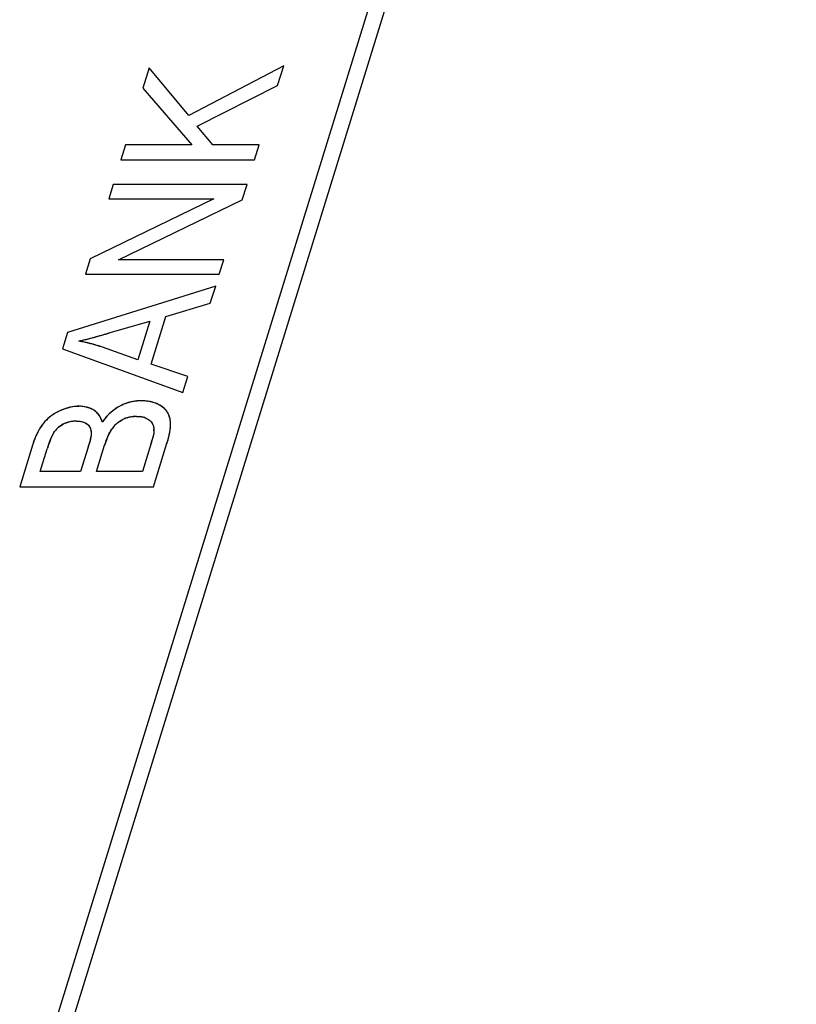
# Model space of a CAD drawing. Header units: millimetres. Extents: x 0 to 420, y 0 to 297.
# Tile 58 of 76: x 226.52 to 235.07, y 218.03 to 228.87. Entities that reach past the tile are written whole.
import ezdxf

# ---------------------------------------------------------------- set-up
doc = ezdxf.new("R2010")
doc.units = ezdxf.units.MM
doc.header["$LTSCALE"] = 23.1
doc.layers.get('0').update_dxf_attribs({"linetype": 'CONTINUOUS'})
doc.layers.add('LAY0002', color=7, linetype='CONTINUOUS')

msp = doc.modelspace()

# ---------------------------------------------------------------- linework, layer by layer
at = {"color": 7, "linetype": 'Continuous'}
msp.add_line((235.043, 243.549), (223.961, 207.688), dxfattribs=at)
at = {"layer": 'LAY0002', "color": 7, "linetype": 'Continuous'}
for p, q in [((235.074, 244.243), (223.823, 207.835)), ((227.95, 228.344), (227.88, 228.119)), ((228.384, 227.818), (227.95, 228.344)), ((229.43, 228.367), (228.384, 227.818)), ((229.363, 228.148), (229.43, 228.367)), ((227.88, 228.119), (228.419, 227.497)), ((228.479, 227.702), (229.363, 228.148)), ((228.651, 227.497), (228.479, 227.702)), ((227.688, 227.497), (227.636, 227.331)), ((228.419, 227.497), (227.688, 227.497)), ((229.161, 227.497), (228.651, 227.497)), ((229.11, 227.331), (229.161, 227.497)), ((227.636, 227.331), (229.11, 227.331)), ((227.552, 227.059), (227.503, 226.9)), ((229.026, 227.059), (227.552, 227.059)), ((228.974, 226.889), (229.026, 227.059)), ((228.66, 226.9), (227.3, 226.242)), ((227.503, 226.9), (228.66, 226.9)), ((227.612, 226.231), (228.974, 226.889)), ((227.3, 226.242), (227.247, 226.072)), ((228.77, 226.231), (227.612, 226.231)), ((228.721, 226.072), (228.77, 226.231)), ((227.247, 226.072), (228.721, 226.072)), ((228.681, 225.941), (227.048, 225.428)), ((228.622, 225.752), (228.681, 225.941)), ((228.131, 225.606), (228.622, 225.752)), ((227.507, 225.424), (227.956, 225.555)), ((227.956, 225.555), (227.825, 225.13)), ((227.969, 225.082), (228.131, 225.606)), ((227.048, 225.428), (226.993, 225.249)), ((226.993, 225.249), (228.318, 224.768)), ((227.825, 225.13), (227.435, 225.267)), ((228.373, 224.944), (227.969, 225.082)), ((228.318, 224.768), (228.373, 224.944)), ((227.997, 224.303), (227.993, 224.287)), ((226.669, 224.201), (226.524, 223.731)), ((226.749, 223.897), (226.827, 224.147)), ((227.278, 224.168), (227.194, 223.897)), ((227.368, 223.897), (227.458, 224.187)), ((227.971, 224.209), (227.875, 223.897)), ((227.998, 223.731), (228.145, 224.209)), ((227.194, 223.897), (226.749, 223.897)), ((227.875, 223.897), (227.368, 223.897)), ((226.524, 223.731), (227.998, 223.731))]:
    msp.add_line(p, q, dxfattribs=at)
for centre, radius, start, end in [((226.693, 227.538), 2.255, 282.335, 283.4132), ((226.676, 227.606), 2.325, 282.3757, 282.933), ((226.821, 223.39), 1.977, 79.1512, 79.7111), ((226.838, 223.476), 1.89, 79.0537, 79.7429), ((226.539, 228.187), 2.922, 283.3929, 283.9125), ((226.401, 228.746), 3.498, 283.9105, 284.3264), ((226.233, 229.403), 4.177, 284.3267, 284.7195), ((226.024, 230.198), 4.998, 284.7184, 285.0445), ((225.757, 231.191), 6.027, 285.0452, 285.3638), ((225.41, 232.454), 7.336, 285.3629, 285.6241), ((224.915, 234.223), 9.173, 285.626, 285.9044), ((224.228, 236.637), 11.683, 285.9025, 286.0992), ((224.407, 236.018), 11.038, 285.9542, 286.1294), ((223.368, 239.616), 14.783, 286.0988, 286.2606), ((224.217, 236.675), 11.723, 286.1295, 286.3), ((226.83, 223.437), 1.929, 78.1731, 79.1529), ((226.857, 223.561), 1.802, 74.0996, 79.1181), ((226.841, 223.486), 1.879, 77.5439, 78.1716), ((226.849, 223.524), 1.84, 76.878, 77.544), ((226.858, 223.563), 1.8, 76.1906, 76.8781), ((226.867, 223.601), 1.761, 75.5086, 76.1906), ((226.877, 223.639), 1.722, 74.8055, 75.5087), ((226.887, 223.674), 1.685, 74.174, 74.8052), ((226.899, 223.718), 1.64, 73.1044, 74.176), ((226.91, 223.755), 1.601, 70.8542, 74.0381), ((226.913, 223.762), 1.593, 72.3719, 73.1027), ((226.924, 223.797), 1.556, 71.6087, 72.372), ((226.936, 223.833), 1.519, 70.808, 71.6088), ((227.234, 223.971), 0.653, 109.2139, 114.291), ((227.245, 223.944), 0.683, 110.8675, 114.2142), ((227.216, 224.021), 0.601, 107.3423, 110.8654), ((227.196, 224.084), 0.534, 103.3776, 107.3446), ((227.184, 224.136), 0.481, 99.2446, 103.3736), ((227.177, 224.177), 0.44, 94.7134, 99.2434), ((227.175, 224.207), 0.409, 90.0227, 94.7076), ((227.175, 224.229), 0.388, 85.3556, 90.0505), ((227.178, 224.272), 0.344, 80.4701, 85.3496), ((227.184, 224.304), 0.312, 75.112, 80.4677), ((227.19, 224.326), 0.289, 69.5876, 75.1032), ((227.193, 224.335), 0.28, 64.0027, 72.5051), ((227.194, 224.339), 0.276, 63.8854, 69.5783), ((227.196, 224.343), 0.271, 58.1575, 63.9534), ((227.196, 224.343), 0.271, 58.1602, 63.8746), ((227.867, 224.163), 0.515, 118.5396, 135.1273), ((227.863, 224.168), 0.509, 125.5744, 127.909), ((227.864, 224.167), 0.511, 123.1139, 125.5737), ((227.866, 224.163), 0.515, 120.7569, 123.1134), ((227.87, 224.158), 0.521, 118.5198, 120.7566), ((227.877, 224.144), 0.537, 116.2281, 118.5188), ((227.877, 224.144), 0.537, 116.1422, 118.5286), ((227.872, 224.154), 0.526, 113.9114, 116.2298), ((227.871, 224.157), 0.522, 113.8679, 116.1409), ((227.866, 224.168), 0.511, 111.4362, 113.8677), ((227.863, 224.176), 0.502, 109.0701, 111.4351), ((227.861, 224.182), 0.496, 106.6524, 109.0694), ((227.86, 224.185), 0.492, 104.2079, 106.6516), ((227.86, 224.186), 0.491, 101.8622, 104.2071), ((227.86, 224.184), 0.493, 99.3446, 101.8612), ((227.861, 224.18), 0.498, 96.9971, 99.344), ((227.862, 224.173), 0.505, 94.5648, 96.9961), ((227.862, 224.163), 0.515, 92.2035, 94.5642), ((227.863, 224.151), 0.527, 89.9953, 92.2033), ((227.873, 224.248), 0.429, 78.221, 82.4147), ((227.88, 224.283), 0.393, 73.7897, 78.2186), ((227.888, 224.309), 0.366, 69.1892, 73.816), ((227.888, 224.31), 0.365, 69.0745, 73.7869), ((227.895, 224.329), 0.345, 64.3744, 69.068), ((227.896, 224.331), 0.342, 64.3493, 69.1877), ((227.887, 224.312), 0.364, 59.9934, 64.4276), ((227.918, 224.366), 0.301, 55.029, 59.9967), ((227.946, 224.405), 0.253, 49.5489, 55.0286), ((227.97, 224.433), 0.216, 43.5102, 49.5464), ((227.989, 224.451), 0.19, 36.8999, 43.5036), ((227.162, 224.12), 0.488, 129.4638, 140.4473), ((227.159, 224.124), 0.483, 131.7254, 135.9807), ((227.156, 224.127), 0.479, 129.3226, 131.7199), ((227.157, 224.126), 0.481, 125.0111, 129.3186), ((227.162, 224.119), 0.489, 122.6438, 125.0138), ((227.17, 224.106), 0.504, 118.2907, 122.631), ((227.184, 224.08), 0.534, 114.1535, 118.2865), ((227.235, 224.404), 0.199, 38.7651, 46.6223), ((227.227, 224.398), 0.209, 31.4451, 38.7424), ((227.208, 224.386), 0.231, 24.3859, 31.4232), ((227.178, 224.372), 0.264, 18.6478, 24.3931), ((227.904, 224.133), 0.563, 142.1419, 146.7404), ((227.885, 224.147), 0.539, 135.2564, 144.5363), ((227.887, 224.146), 0.542, 139.8004, 142.1251), ((227.879, 224.153), 0.531, 137.535, 139.7996), ((227.872, 224.159), 0.522, 135.0786, 137.5349), ((227.867, 224.163), 0.515, 132.7217, 135.0777), ((227.865, 224.166), 0.511, 130.3564, 132.7211), ((227.863, 224.168), 0.509, 127.9096, 130.3558), ((227.807, 224.169), 0.336, 116.6389, 123.4687), ((227.807, 224.17), 0.336, 107.6443, 116.6767), ((227.806, 224.171), 0.335, 112.2109, 116.6986), ((227.806, 224.172), 0.333, 107.7146, 112.2079), ((227.806, 224.17), 0.335, 103.1355, 107.7114), ((227.807, 224.165), 0.34, 98.7202, 103.1329), ((227.809, 224.155), 0.35, 93.6413, 98.7136), ((227.81, 224.143), 0.362, 89.9875, 94.2552), ((227.81, 224.143), 0.363, 89.9894, 93.647), ((227.816, 224.224), 0.281, 80.2083, 84.4546), ((227.823, 224.263), 0.241, 75.5445, 80.2084), ((227.831, 224.293), 0.211, 70.397, 75.5437), ((228.003, 224.462), 0.172, 29.9963, 36.8846), ((227.976, 224.447), 0.204, 23.7674, 29.9159), ((227.958, 224.439), 0.223, 18.0225, 23.7627), ((227.934, 224.431), 0.248, 12.6318, 18.019), ((227.904, 224.424), 0.28, 7.7528, 12.6335), ((227.25, 224.064), 0.592, 149.2473, 151.2163), ((227.217, 224.084), 0.555, 147.1441, 149.2478), ((227.189, 224.102), 0.521, 144.955, 147.1439), ((227.165, 224.119), 0.491, 142.6986, 144.9545), ((227.145, 224.134), 0.466, 140.3925, 142.6979), ((227.17, 224.113), 0.498, 135.9877, 140.3996), ((227.105, 224.202), 0.241, 129.7658, 145.5263), ((227.103, 224.204), 0.238, 129.6876, 140.3567), ((227.109, 224.197), 0.247, 124.4915, 129.6865), ((227.118, 224.183), 0.263, 119.498, 124.4831), ((227.131, 224.161), 0.289, 114.7974, 119.492), ((227.147, 224.126), 0.328, 104.522, 114.8501), ((227.148, 224.124), 0.33, 110.831, 114.8453), ((227.146, 224.128), 0.325, 106.5764, 110.8293), ((227.146, 224.13), 0.324, 102.5025, 106.574), ((227.146, 224.127), 0.326, 94.0736, 104.4553), ((227.146, 224.129), 0.325, 98.2523, 102.5001), ((227.147, 224.125), 0.329, 94.1623, 98.2503), ((227.147, 224.114), 0.339, 90.0154, 94.0694), ((227.147, 224.118), 0.336, 89.9907, 94.1597), ((227.189, 224.321), 0.126, 52.2734, 60.4977), ((227.198, 224.333), 0.112, 43.4596, 52.2967), ((227.2, 224.335), 0.108, 29.8886, 41.2885), ((227.194, 224.332), 0.115, 21.0988, 29.86), ((227.145, 224.361), 0.299, 15.5584, 18.6922), ((227.919, 224.122), 0.581, 144.4803, 146.6862), ((227.866, 224.146), 0.396, 145.6467, 149.3104), ((227.785, 224.201), 0.298, 128.1609, 145.4307), ((227.781, 224.205), 0.292, 140.5373, 145.5826), ((227.78, 224.205), 0.292, 135.6241, 140.5319), ((227.785, 224.2), 0.298, 128.9662, 135.6096), ((227.794, 224.189), 0.312, 123.4963, 128.9653), ((227.888, 224.374), 0.11, 34.1233, 41.6934), ((227.895, 224.379), 0.101, 22.615, 34.1166), ((227.755, 224.35), 0.246, 359.9242, 3.7534), ((227.605, 224.432), 0.579, 351.8867, 353.4888), ((227.866, 224.419), 0.318, 3.2519, 7.7538), ((227.668, 224.424), 0.516, 353.4887, 355.162), ((227.724, 224.42), 0.459, 355.1607, 356.9753), ((227.821, 224.416), 0.363, 359.0902, 3.2534), ((227.778, 224.417), 0.406, 356.9703, 359.1134), ((227.553, 223.93), 0.925, 159.8962, 161.348), ((227.487, 223.955), 0.854, 158.271, 159.8977), ((227.426, 223.979), 0.789, 156.5882, 158.2709), ((227.373, 224.002), 0.731, 154.8564, 156.588), ((227.327, 224.024), 0.679, 153.0668, 154.8562), ((227.286, 224.044), 0.633, 151.2159, 153.0667), ((227.772, 223.885), 0.981, 158.2977, 159.4129), ((227.573, 223.965), 0.766, 155.9723, 158.3441), ((227.407, 224.038), 0.585, 154.2624, 155.933), ((227.308, 224.086), 0.475, 152.4116, 154.2646), ((227.228, 224.128), 0.384, 150.3754, 152.4134), ((227.118, 224.193), 0.256, 145.5171, 148.1718), ((227.108, 224.199), 0.245, 140.3646, 145.514), ((226.832, 224.36), 0.482, 348.3079, 350.3591), ((228.263, 223.951), 0.838, 157.2566, 159.5137), ((228.16, 223.994), 0.727, 155.7785, 157.236), ((228.091, 224.025), 0.651, 154.2354, 155.7793), ((228.008, 224.065), 0.559, 151.4141, 154.2664), ((227.933, 224.106), 0.473, 149.2691, 151.3905), ((226.672, 224.619), 1.362, 343.5695, 344.5605), ((226.878, 224.561), 1.148, 343.691, 345.2215), ((227.335, 224.44), 0.676, 345.237, 346.8923), ((227.03, 224.556), 1.169, 343.7481, 344.8528), ((227.135, 224.527), 1.059, 344.8555, 345.8258), ((227.227, 224.504), 0.964, 345.8245, 346.9044), ((227.318, 224.483), 0.871, 346.9022, 348.1515), ((227.313, 224.484), 0.876, 346.8316, 347.9992), ((227.435, 224.459), 0.751, 348.127, 350.4539), ((227.538, 224.441), 0.647, 350.4788, 351.8893), ((227.627, 223.905), 1.002, 161.3492, 162.838), ((227.631, 223.904), 1.007, 161.4325, 162.8387), ((228.539, 223.619), 1.792, 161.8649, 162.8428), ((228.581, 223.606), 1.836, 162.1254, 162.8417), ((228.211, 223.726), 1.447, 160.5452, 161.8747), ((227.951, 223.818), 1.171, 159.4149, 160.5349), ((225.874, 224.604), 1.47, 342.7626, 344.5244), ((228.515, 223.86), 1.107, 160.8356, 162.8552), ((228.381, 223.907), 0.964, 159.4934, 160.8184), ((226.14, 224.776), 1.918, 342.794, 343.7225), ((226.192, 224.761), 1.863, 342.7722, 343.5826), ((226.912, 224.59), 1.291, 342.8205, 343.7505)]:
    msp.add_arc(centre, radius, start, end, dxfattribs=at)
for points in [[(227.196, 225.34), (227.279, 225.359), (227.36, 225.381), (227.442, 225.405)], [(227.372, 224.548), (227.362, 224.558), (227.351, 224.566), (227.339, 224.573)], [(227.381, 224.539), (227.369, 224.552), (227.355, 224.564), (227.339, 224.573)], [(227.929, 224.673), (227.908, 224.676), (227.886, 224.677), (227.863, 224.677)], [(227.913, 224.675), (227.896, 224.677), (227.88, 224.677), (227.863, 224.677)], [(227.99, 224.661), (227.965, 224.668), (227.939, 224.672), (227.913, 224.675)], [(228.152, 224.548), (228.145, 224.561), (228.136, 224.572), (228.127, 224.582)], [(226.965, 224.567), (226.925, 224.549), (226.886, 224.525), (226.852, 224.497)], [(227.418, 224.482), (227.409, 224.503), (227.396, 224.522), (227.381, 224.539)], [(227.433, 224.441), (227.429, 224.455), (227.424, 224.469), (227.418, 224.482)], [(227.601, 224.435), (227.618, 224.448), (227.637, 224.46), (227.656, 224.47)], [(227.705, 224.49), (227.73, 224.498), (227.756, 224.503), (227.783, 224.505)], [(227.81, 224.506), (227.822, 224.506), (227.833, 224.505), (227.843, 224.504)], [(227.901, 224.492), (227.91, 224.488), (227.919, 224.485), (227.926, 224.48)], [(227.926, 224.48), (227.932, 224.478), (227.937, 224.474), (227.942, 224.471)], [(227.926, 224.48), (227.945, 224.471), (227.962, 224.458), (227.975, 224.442)], [(227.942, 224.471), (227.948, 224.467), (227.954, 224.463), (227.96, 224.458)], [(226.786, 224.431), (226.769, 224.411), (226.754, 224.389), (226.741, 224.367)], [(226.951, 224.387), (226.969, 224.401), (226.989, 224.414), (227.009, 224.423)], [(227.147, 224.453), (227.156, 224.453), (227.164, 224.453), (227.172, 224.452)], [(227.147, 224.453), (227.156, 224.453), (227.164, 224.453), (227.172, 224.452)], [(227.172, 224.452), (227.18, 224.452), (227.188, 224.451), (227.195, 224.45)], [(227.195, 224.45), (227.202, 224.449), (227.209, 224.447), (227.215, 224.445)], [(227.215, 224.445), (227.222, 224.443), (227.228, 224.441), (227.234, 224.439)], [(227.234, 224.439), (227.24, 224.437), (227.246, 224.434), (227.251, 224.431)], [(227.266, 224.421), (227.272, 224.417), (227.277, 224.412), (227.281, 224.406)], [(227.279, 224.409), (227.299, 224.388), (227.309, 224.356), (227.311, 224.326)], [(227.301, 224.373), (227.303, 224.368), (227.305, 224.362), (227.307, 224.356)], [(227.307, 224.356), (227.309, 224.347), (227.31, 224.337), (227.311, 224.326)], [(227.96, 224.458), (227.964, 224.454), (227.967, 224.451), (227.97, 224.447)], [(227.975, 224.442), (227.981, 224.434), (227.986, 224.426), (227.989, 224.418)], [(227.989, 224.418), (227.993, 224.407), (227.996, 224.396), (227.998, 224.384)], [(227.989, 224.418), (227.994, 224.406), (227.997, 224.394), (227.999, 224.382)], [(227.998, 224.384), (227.999, 224.378), (228, 224.372), (228, 224.366)], [(227.999, 224.382), (228.001, 224.362), (228.001, 224.342), (227.999, 224.322)], [(228.17, 224.302), (228.177, 224.338), (228.183, 224.374), (228.184, 224.411)], [(226.894, 224.318), (226.898, 224.325), (226.903, 224.332), (226.907, 224.338)], [(227.304, 224.263), (227.3, 224.247), (227.296, 224.23), (227.291, 224.211)], [(227.303, 224.262), (227.3, 224.248), (227.297, 224.233), (227.293, 224.219)], [(227.311, 224.326), (227.311, 224.305), (227.308, 224.283), (227.303, 224.262)], [(227.31, 224.309), (227.31, 224.3), (227.309, 224.29), (227.307, 224.28)], [(227.311, 224.326), (227.311, 224.321), (227.311, 224.315), (227.31, 224.309)], [(227.458, 224.187), (227.466, 224.211), (227.474, 224.236), (227.483, 224.26)], [(227.999, 224.322), (227.997, 224.3), (227.991, 224.278), (227.986, 224.257)], [(227.999, 224.322), (227.999, 224.316), (227.998, 224.31), (227.997, 224.303)], [(228.001, 224.35), (228.001, 224.341), (228, 224.331), (227.999, 224.322)], [(228.145, 224.209), (228.153, 224.234), (228.16, 224.259), (228.166, 224.285)], [(227.293, 224.219), (227.288, 224.202), (227.283, 224.185), (227.278, 224.168)]]:
    msp.add_open_spline(points, degree=3, dxfattribs=at)
for points, knots in [([(227.175, 224.617), (227.162, 224.617), (227.109, 224.614), (227.057, 224.602), (227.019, 224.589)], [0, 0, 0, 0, 0.242609, 1, 1, 1, 1]), ([(227.277, 224.602), (227.269, 224.604), (227.236, 224.613), (227.201, 224.617), (227.175, 224.617)], [0, 0, 0, 0, 0.240718, 1, 1, 1, 1]), ([(227.863, 224.677), (227.846, 224.677), (227.776, 224.674), (227.707, 224.656), (227.659, 224.635)], [0, 0, 0, 0, 0.241955, 1, 1, 1, 1]), ([(228.127, 224.582), (228.109, 224.6), (228.082, 224.621), (228.052, 224.636), (228.044, 224.64)], [0, 0, 0, 0, 0.741761, 1, 1, 1, 1]), ([(227.81, 224.506), (227.82, 224.506), (227.86, 224.504), (227.901, 224.494), (227.926, 224.48)], [0, 0, 0, 0, 0.265495, 1, 1, 1, 1]), ([(228.184, 224.411), (228.184, 224.423), (228.182, 224.47), (228.17, 224.518), (228.152, 224.548)], [0, 0, 0, 0, 0.257344, 1, 1, 1, 1]), ([(226.741, 224.367), (226.734, 224.355), (226.709, 224.31), (226.689, 224.261), (226.677, 224.225)], [0, 0, 0, 0, 0.257043, 1, 1, 1, 1]), ([(227.172, 224.452), (227.181, 224.452), (227.214, 224.448), (227.247, 224.436), (227.266, 224.421)], [0, 0, 0, 0, 0.26811, 1, 1, 1, 1]), ([(227.483, 224.26), (227.487, 224.269), (227.503, 224.307), (227.522, 224.344), (227.54, 224.37)], [0, 0, 0, 0, 0.243992, 1, 1, 1, 1]), ([(226.833, 224.169), (226.838, 224.183), (226.856, 224.237), (226.877, 224.291), (226.9, 224.328)], [0, 0, 0, 0, 0.24454, 1, 1, 1, 1])]:
    msp.add_open_spline(points, degree=3, knots=knots, dxfattribs=at)

doc.saveas('drawing.dxf')
